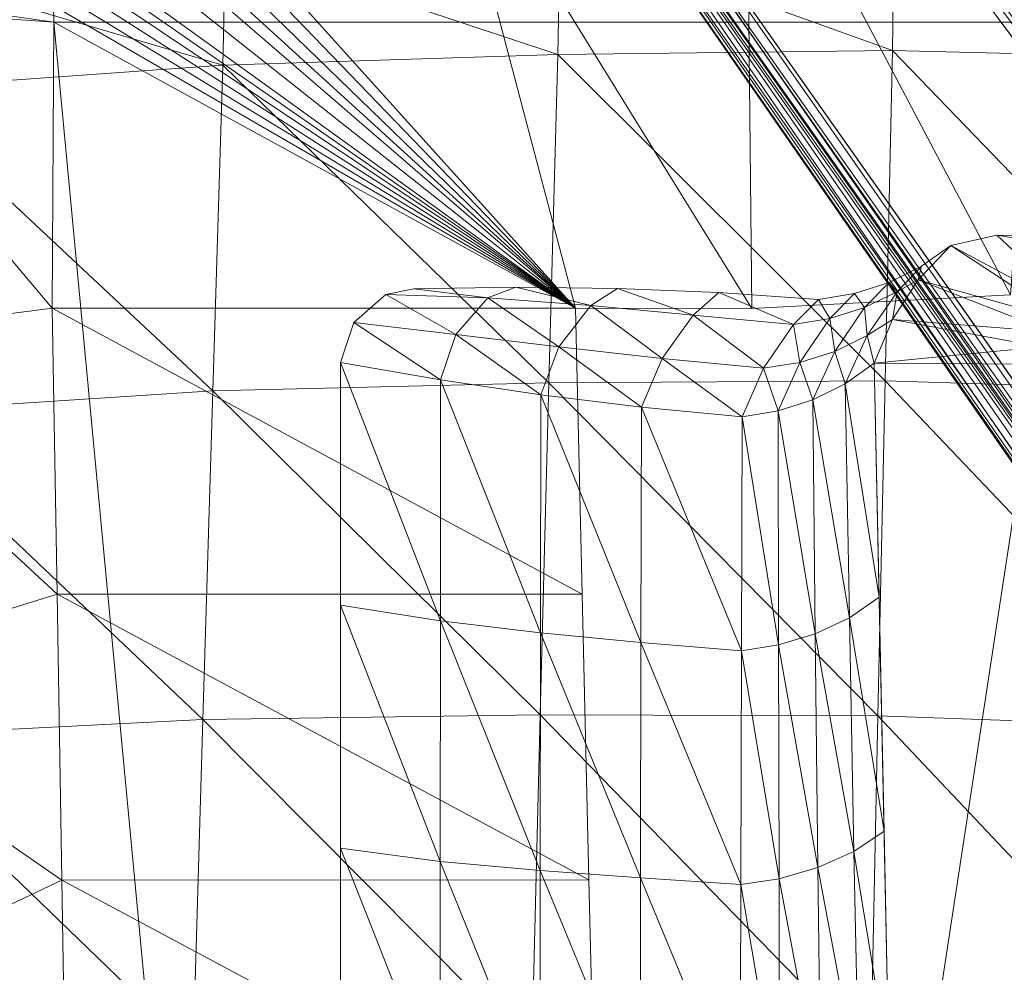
# Model space of a CAD drawing. Header units: inches. Extents: x 813 to 1305, y 19 to 194.
# Tile 106 of 256: x 1163.85 to 1167.2, y 73.24 to 76.47. Entities that reach past the tile are written whole.
import ezdxf

# ---------------------------------------------------------------- set-up
doc = ezdxf.new("R2010")
doc.units = ezdxf.units.IN
doc.header["$MEASUREMENT"] = 0
doc.layers.add('CET color Grey2', color=7, linetype='Continuous', true_color=0x060606)
doc.layers.add('CET color Grey98', color=7, linetype='Continuous', true_color=0xfafafa)
doc.layers.add('CET Default', color=7, linetype='Continuous')

# ---------------------------------------------------------------- blocks, each defined once
blk = doc.blocks.new('*C286')
at = {"layer": 'CET color Grey2', "linetype": 'Continuous', "lineweight": 0}
for points, invisible_edges in [([(7.2992, 16.4808, 17.1415), (-7.2922, 16.4808, 17.1415), (-8.5387, 3.2598, 17.4249), (7.2992, 16.4808, 17.1415)], 4), ([(7.2992, 16.4808, 17.1415), (-8.5387, 3.2598, 17.4249), (8.5458, 3.2599, 17.4249), (7.2992, 16.4808, 17.1415)], 9)]:
    blk.add_3dface(points, dxfattribs=dict(at, invisible_edges=invisible_edges))
for points in [[(5.2044, 4.4228, 16.9316), (5.6902, 7.6007, 16.8249), (5.1349, 7.6091, 16.3009), (5.2044, 4.4228, 16.9316)], [(5.2044, 4.4228, 16.9316), (5.7563, 4.4191, 17.3318), (5.6902, 7.6007, 16.8249), (5.2044, 4.4228, 16.9316)], [(6.0804, 6.1728, 17.3071), (6.0784, 6.9683, 17.2607), (5.9383, 6.9298, 17.1511), (6.0804, 6.1728, 17.3071)], [(6.2101, 6.1927, 17.3491), (6.212, 6.9881, 17.3217), (6.0784, 6.9683, 17.2607), (6.2101, 6.1927, 17.3491)], [(6.2101, 6.1927, 17.3491), (6.0784, 6.9683, 17.2607), (6.0804, 6.1728, 17.3071), (6.2101, 6.1927, 17.3491)], [(6.5513, 6.1694, 17.3845), (6.212, 6.9881, 17.3217), (6.2101, 6.1927, 17.3491), (6.5513, 6.1694, 17.3845)], [(6.5513, 6.1694, 17.3845), (6.5528, 6.9701, 17.3567), (6.212, 6.9881, 17.3217), (6.5513, 6.1694, 17.3845)], [(6.8921, 6.1451, 17.409), (6.5528, 6.9701, 17.3567), (6.5513, 6.1694, 17.3845), (6.8921, 6.1451, 17.409)], [(6.8921, 6.1451, 17.409), (6.8931, 6.9526, 17.3809), (6.5528, 6.9701, 17.3567), (6.8921, 6.1451, 17.409)], [(7.2323, 6.1135, 17.423), (6.8931, 6.9526, 17.3809), (6.8921, 6.1451, 17.409), (7.2323, 6.1135, 17.423)], [(7.2323, 6.1135, 17.423), (7.2328, 6.9294, 17.3945), (6.8931, 6.9526, 17.3809), (7.2323, 6.1135, 17.423)], [(5.9484, 6.1348, 17.2275), (5.9383, 6.9298, 17.1511), (5.8087, 6.8751, 17.0342), (5.9484, 6.1348, 17.2275)], [(6.0804, 6.1728, 17.3071), (5.9383, 6.9298, 17.1511), (5.9484, 6.1348, 17.2275), (6.0804, 6.1728, 17.3071)], [(7.5718, 6.0683, 17.4266), (7.2328, 6.9294, 17.3945), (7.2323, 6.1135, 17.423), (7.5718, 6.0683, 17.4266)], [(7.5718, 6.0683, 17.4266), (7.5718, 6.894, 17.3978), (7.2328, 6.9294, 17.3945), (7.5718, 6.0683, 17.4266)], [(5.8255, 6.0803, 17.141), (5.8087, 6.8751, 17.0342), (5.7067, 6.8074, 16.9513), (5.8255, 6.0803, 17.141)], [(5.9484, 6.1348, 17.2275), (5.8087, 6.8751, 17.0342), (5.8255, 6.0803, 17.141), (5.9484, 6.1348, 17.2275)], [(5.8255, 6.0803, 17.141), (5.7067, 6.8074, 16.9513), (5.7232, 6.0113, 17.0781), (5.8255, 6.0803, 17.141)], [(6.0821, 5.3774, 17.3523), (6.0804, 6.1728, 17.3071), (5.9484, 6.1348, 17.2275), (6.0821, 5.3774, 17.3523)], [(6.2081, 5.3973, 17.3765), (6.2101, 6.1927, 17.3491), (6.0804, 6.1728, 17.3071), (6.2081, 5.3973, 17.3765)], [(6.2081, 5.3973, 17.3765), (6.0804, 6.1728, 17.3071), (6.0821, 5.3774, 17.3523), (6.2081, 5.3973, 17.3765)], [(6.5497, 5.3689, 17.4122), (6.2101, 6.1927, 17.3491), (6.2081, 5.3973, 17.3765), (6.5497, 5.3689, 17.4122)], [(6.5497, 5.3689, 17.4122), (6.5513, 6.1694, 17.3845), (6.2101, 6.1927, 17.3491), (6.5497, 5.3689, 17.4122)], [(6.8911, 5.3365, 17.4371), (6.5513, 6.1694, 17.3845), (6.5497, 5.3689, 17.4122), (6.8911, 5.3365, 17.4371)], [(6.8911, 5.3365, 17.4371), (6.8921, 6.1451, 17.409), (6.5513, 6.1694, 17.3845), (6.8911, 5.3365, 17.4371)], [(5.9575, 5.3396, 17.3042), (5.9484, 6.1348, 17.2275), (5.8255, 6.0803, 17.141), (5.9575, 5.3396, 17.3042)], [(6.0821, 5.3774, 17.3523), (5.9484, 6.1348, 17.2275), (5.9575, 5.3396, 17.3042), (6.0821, 5.3774, 17.3523)], [(7.2319, 5.2958, 17.4515), (6.8921, 6.1451, 17.409), (6.8911, 5.3365, 17.4371), (7.2319, 5.2958, 17.4515)], [(7.2319, 5.2958, 17.4515), (7.2323, 6.1135, 17.423), (6.8921, 6.1451, 17.409), (7.2319, 5.2958, 17.4515)], [(7.5718, 5.2426, 17.4555), (7.2323, 6.1135, 17.423), (7.2319, 5.2958, 17.4515), (7.5718, 5.2426, 17.4555)], [(7.5718, 5.2426, 17.4555), (7.5718, 6.0683, 17.4266), (7.2323, 6.1135, 17.423), (7.5718, 5.2426, 17.4555)], [(5.8411, 5.285, 17.2493), (5.8255, 6.0803, 17.141), (5.7232, 6.0113, 17.0781), (5.8411, 5.285, 17.2493)], [(5.9575, 5.3396, 17.3042), (5.8255, 6.0803, 17.141), (5.8411, 5.285, 17.2493), (5.9575, 5.3396, 17.3042)], [(5.8411, 5.285, 17.2493), (5.7232, 6.0113, 17.0781), (5.7398, 5.2152, 17.205), (5.8411, 5.285, 17.2493)], [(6.2062, 4.6018, 17.4039), (6.2081, 5.3973, 17.3765), (6.0821, 5.3774, 17.3523), (6.2062, 4.6018, 17.4039)], [(6.5481, 4.5687, 17.4399), (6.2081, 5.3973, 17.3765), (6.2062, 4.6018, 17.4039), (6.5481, 4.5687, 17.4399)], [(6.5481, 4.5687, 17.4399), (6.5497, 5.3689, 17.4122), (6.2081, 5.3973, 17.3765), (6.5481, 4.5687, 17.4399)], [(6.0833, 4.5819, 17.396), (6.0821, 5.3774, 17.3523), (5.9575, 5.3396, 17.3042), (6.0833, 4.5819, 17.396)], [(6.2062, 4.6018, 17.4039), (6.0821, 5.3774, 17.3523), (6.0833, 4.5819, 17.396), (6.2062, 4.6018, 17.4039)], [(6.8901, 4.5267, 17.4653), (6.5497, 5.3689, 17.4122), (6.5481, 4.5687, 17.4399), (6.8901, 4.5267, 17.4653)], [(6.8901, 4.5267, 17.4653), (6.8911, 5.3365, 17.4371), (6.5497, 5.3689, 17.4122), (6.8901, 4.5267, 17.4653)], [(5.9655, 4.544, 17.3811), (5.9575, 5.3396, 17.3042), (5.8411, 5.285, 17.2493), (5.9655, 4.544, 17.3811)], [(6.0833, 4.5819, 17.396), (5.9575, 5.3396, 17.3042), (5.9655, 4.544, 17.3811), (6.0833, 4.5819, 17.396)], [(7.2315, 4.4761, 17.4801), (6.8911, 5.3365, 17.4371), (6.8901, 4.5267, 17.4653), (7.2315, 4.4761, 17.4801)], [(7.2315, 4.4761, 17.4801), (7.2319, 5.2958, 17.4515), (6.8911, 5.3365, 17.4371), (7.2315, 4.4761, 17.4801)], [(7.5718, 4.4168, 17.4843), (7.2319, 5.2958, 17.4515), (7.2315, 4.4761, 17.4801), (7.5718, 4.4168, 17.4843)], [(7.5718, 4.4168, 17.4843), (7.5718, 5.2426, 17.4555), (7.2319, 5.2958, 17.4515), (7.5718, 4.4168, 17.4843)], [(5.8555, 4.4893, 17.3595), (5.8411, 5.285, 17.2493), (5.7398, 5.2152, 17.205), (5.8555, 4.4893, 17.3595)], [(5.9655, 4.544, 17.3811), (5.8411, 5.285, 17.2493), (5.8555, 4.4893, 17.3595), (5.9655, 4.544, 17.3811)], [(5.8555, 4.4893, 17.3595), (5.7398, 5.2152, 17.205), (5.7563, 4.4191, 17.3318), (5.8555, 4.4893, 17.3595)], [(6.1331, 4.4367, 17.4034), (6.2062, 4.6018, 17.4039), (6.0833, 4.5819, 17.396), (6.1331, 4.4367, 17.4034)], [(6.4778, 4.4036, 17.4488), (6.2062, 4.6018, 17.4039), (6.1331, 4.4367, 17.4034), (6.4778, 4.4036, 17.4488)], [(6.4778, 4.4036, 17.4488), (6.5481, 4.5687, 17.4399), (6.2062, 4.6018, 17.4039), (6.4778, 4.4036, 17.4488)], [(6.0098, 4.417, 17.3954), (6.0833, 4.5819, 17.396), (5.9655, 4.544, 17.3811), (6.0098, 4.417, 17.3954)], [(6.1331, 4.4367, 17.4034), (6.0833, 4.5819, 17.396), (6.0098, 4.417, 17.3954), (6.1331, 4.4367, 17.4034)], [(6.8286, 4.364, 17.4778), (6.5481, 4.5687, 17.4399), (6.4778, 4.4036, 17.4488), (6.8286, 4.364, 17.4778)], [(6.8286, 4.364, 17.4778), (6.8901, 4.5267, 17.4653), (6.5481, 4.5687, 17.4399), (6.8286, 4.364, 17.4778)], [(5.891, 4.3797, 17.3803), (5.9655, 4.544, 17.3811), (5.8555, 4.4893, 17.3595), (5.891, 4.3797, 17.3803)], [(6.0098, 4.417, 17.3954), (5.9655, 4.544, 17.3811), (5.891, 4.3797, 17.3803), (6.0098, 4.417, 17.3954)], [(7.1797, 4.3218, 17.491), (6.8901, 4.5267, 17.4653), (6.8286, 4.364, 17.4778), (7.1797, 4.3218, 17.491)], [(7.1797, 4.3218, 17.491), (7.2315, 4.4761, 17.4801), (6.8901, 4.5267, 17.4653), (7.1797, 4.3218, 17.491)], [(5.7801, 4.3256, 17.3584), (5.8555, 4.4893, 17.3595), (5.7563, 4.4191, 17.3318), (5.7801, 4.3256, 17.3584)], [(5.891, 4.3797, 17.3803), (5.8555, 4.4893, 17.3595), (5.7801, 4.3256, 17.3584), (5.891, 4.3797, 17.3803)], [(7.5257, 4.2807, 17.489), (7.2315, 4.4761, 17.4801), (7.1797, 4.3218, 17.491), (7.5257, 4.2807, 17.489)], [(7.5257, 4.2807, 17.489), (7.5718, 4.4168, 17.4843), (7.2315, 4.4761, 17.4801), (7.5257, 4.2807, 17.489)], [(5.1886, 4.3645, 16.9549), (5.7563, 4.4191, 17.3318), (5.2044, 4.4228, 16.9316), (5.1886, 4.3645, 16.9549)], [(6.0312, 4.2878, 17.3953), (6.1331, 4.4367, 17.4034), (6.0098, 4.417, 17.3954), (6.0312, 4.2878, 17.3953)], [(6.3728, 4.2563, 17.4561), (6.1331, 4.4367, 17.4034), (6.0312, 4.2878, 17.3953), (6.3728, 4.2563, 17.4561)], [(6.3728, 4.2563, 17.4561), (6.4778, 4.4036, 17.4488), (6.1331, 4.4367, 17.4034), (6.3728, 4.2563, 17.4561)], [(5.1886, 4.3645, 16.9549), (5.6946, 4.2706, 17.3322), (5.7563, 4.4191, 17.3318), (5.1886, 4.3645, 16.9549)], [(5.7801, 4.3256, 17.3584), (5.7563, 4.4191, 17.3318), (5.6946, 4.2706, 17.3322), (5.7801, 4.3256, 17.3584)], [(5.908, 4.2681, 17.3873), (6.0098, 4.417, 17.3954), (5.891, 4.3797, 17.3803), (5.908, 4.2681, 17.3873)], [(6.0312, 4.2878, 17.3953), (6.0098, 4.417, 17.3954), (5.908, 4.2681, 17.3873), (6.0312, 4.2878, 17.3953)], [(6.7206, 4.2234, 17.4918), (6.4778, 4.4036, 17.4488), (6.3728, 4.2563, 17.4561), (6.7206, 4.2234, 17.4918)], [(6.7206, 4.2234, 17.4918), (6.8286, 4.364, 17.4778), (6.4778, 4.4036, 17.4488), (6.7206, 4.2234, 17.4918)], [(5.1554, 4.3129, 16.9755), (5.6946, 4.2706, 17.3322), (5.1886, 4.3645, 16.9549), (5.1554, 4.3129, 16.9755)], [(5.7894, 4.2308, 17.3722), (5.891, 4.3797, 17.3803), (5.7801, 4.3256, 17.3584), (5.7894, 4.2308, 17.3722)], [(5.908, 4.2681, 17.3873), (5.891, 4.3797, 17.3803), (5.7894, 4.2308, 17.3722), (5.908, 4.2681, 17.3873)], [(7.0703, 4.1973, 17.5035), (6.8286, 4.364, 17.4778), (6.7206, 4.2234, 17.4918), (7.0703, 4.1973, 17.5035)], [(7.0703, 4.1973, 17.5035), (7.1797, 4.3218, 17.491), (6.8286, 4.364, 17.4778), (7.0703, 4.1973, 17.5035)], [(5.7894, 4.2308, 17.3722), (5.7801, 4.3256, 17.3584), (5.6787, 4.1767, 17.3504), (5.7894, 4.2308, 17.3722)], [(5.6787, 4.1767, 17.3504), (5.7801, 4.3256, 17.3584), (5.6946, 4.2706, 17.3322), (5.6787, 4.1767, 17.3504)], [(7.4175, 4.186, 17.4923), (7.1797, 4.3218, 17.491), (7.0703, 4.1973, 17.5035), (7.4175, 4.186, 17.4923)], [(7.4175, 4.186, 17.4923), (7.5257, 4.2807, 17.489), (7.1797, 4.3218, 17.491), (7.4175, 4.186, 17.4923)], [(5.104, 4.2767, 16.9899), (5.6069, 4.1359, 17.3258), (5.1554, 4.3129, 16.9755), (5.104, 4.2767, 16.9899)], [(5.1554, 4.3129, 16.9755), (5.6069, 4.1359, 17.3258), (5.6946, 4.2706, 17.3322), (5.1554, 4.3129, 16.9755)], [(5.9463, 4.2027, 17.3849), (6.0312, 4.2878, 17.3953), (5.908, 4.2681, 17.3873), (5.9463, 4.2027, 17.3849)], [(6.2855, 4.1794, 17.4515), (6.0312, 4.2878, 17.3953), (5.9463, 4.2027, 17.3849), (6.2855, 4.1794, 17.4515)], [(6.2855, 4.1794, 17.4515), (6.3728, 4.2563, 17.4561), (6.0312, 4.2878, 17.3953), (6.2855, 4.1794, 17.4515)], [(3.8544, 4.2219, 17.0117), (5.3403, 3.9847, 17.2884), (5.0413, 4.2627, 16.9955), (3.8544, 4.2219, 17.0117)], [(5.0413, 4.2627, 16.9955), (5.4964, 4.0199, 17.3128), (5.104, 4.2767, 16.9899), (5.0413, 4.2627, 16.9955)], [(5.0413, 4.2627, 16.9955), (5.3403, 3.9847, 17.2884), (5.4964, 4.0199, 17.3128), (5.0413, 4.2627, 16.9955)], [(5.104, 4.2767, 16.9899), (5.4964, 4.0199, 17.3128), (5.6069, 4.1359, 17.3258), (5.104, 4.2767, 16.9899)], [(5.6787, 4.1767, 17.3504), (5.6946, 4.2706, 17.3322), (5.6069, 4.1359, 17.3258), (5.6787, 4.1767, 17.3504)], [(5.8235, 4.1827, 17.377), (5.908, 4.2681, 17.3873), (5.7894, 4.2308, 17.3722), (5.8235, 4.1827, 17.377)], [(5.9463, 4.2027, 17.3849), (5.908, 4.2681, 17.3873), (5.8235, 4.1827, 17.377), (5.9463, 4.2027, 17.3849)], [(6.6294, 4.1656, 17.4919), (6.3728, 4.2563, 17.4561), (6.2855, 4.1794, 17.4515), (6.6294, 4.1656, 17.4919)], [(6.6294, 4.1656, 17.4919), (6.7206, 4.2234, 17.4918), (6.3728, 4.2563, 17.4561), (6.6294, 4.1656, 17.4919)], [(3.8544, 4.2219, 17.0117), (3.651, 4.0147, 17.1229), (5.3403, 3.9847, 17.2884), (3.8544, 4.2219, 17.0117)], [(5.7056, 4.1448, 17.3621), (5.7894, 4.2308, 17.3722), (5.6787, 4.1767, 17.3504), (5.7056, 4.1448, 17.3621)], [(5.8235, 4.1827, 17.377), (5.7894, 4.2308, 17.3722), (5.7056, 4.1448, 17.3621), (5.8235, 4.1827, 17.377)], [(6.9756, 4.1615, 17.5058), (6.7206, 4.2234, 17.4918), (6.6294, 4.1656, 17.4919), (6.9756, 4.1615, 17.5058)], [(6.9756, 4.1615, 17.5058), (7.0703, 4.1973, 17.5035), (6.7206, 4.2234, 17.4918), (6.9756, 4.1615, 17.5058)], [(7.3218, 4.167, 17.493), (7.0703, 4.1973, 17.5035), (6.9756, 4.1615, 17.5058), (7.3218, 4.167, 17.493)], [(7.3218, 4.167, 17.493), (7.4175, 4.186, 17.4923), (7.0703, 4.1973, 17.5035), (7.3218, 4.167, 17.493)], [(5.7056, 4.1448, 17.3621), (5.6787, 4.1767, 17.3504), (5.5957, 4.0901, 17.3405), (5.7056, 4.1448, 17.3621)], [(5.5957, 4.0901, 17.3405), (5.6787, 4.1767, 17.3504), (5.6069, 4.1359, 17.3258), (5.5957, 4.0901, 17.3405)], [(5.5957, 4.0901, 17.3405), (5.6069, 4.1359, 17.3258), (5.4964, 4.0199, 17.3128), (5.5957, 4.0901, 17.3405)]]:
    blk.add_3dface(points, dxfattribs=at)
at = {"layer": 'CET color Grey98', "linetype": 'Continuous', "lineweight": 0}
for points in [[(7.9782, 0.7793, 3.9865), (1.5972, 9.8563, 7.7141), (1.5948, 9.8372, 7.7558), (7.9782, 0.7793, 3.9865)], [(7.9803, 0.7977, 3.946), (1.8127, 9.7664, 5.2733), (1.5972, 9.8563, 7.7141), (7.9803, 0.7977, 3.946)], [(7.9782, 0.7793, 3.9865), (7.9803, 0.7977, 3.946), (1.5972, 9.8563, 7.7141), (7.9782, 0.7793, 3.9865)], [(7.9295, 0.7253, 4.0341), (1.5754, 9.8104, 7.7876), (1.5433, 9.7814, 7.8028), (7.9295, 0.7253, 4.0341)], [(7.96, 0.7535, 4.018), (1.5948, 9.8372, 7.7558), (1.5754, 9.8104, 7.7876), (7.96, 0.7535, 4.018)], [(7.9295, 0.7253, 4.0341), (7.96, 0.7535, 4.018), (1.5754, 9.8104, 7.7876), (7.9295, 0.7253, 4.0341)], [(7.96, 0.7535, 4.018), (7.9782, 0.7793, 3.9865), (1.5948, 9.8372, 7.7558), (7.96, 0.7535, 4.018)], [(7.3647, 1.6766, 3.23), (1.7186, 9.7261, 5.17), (1.7626, 9.7533, 5.1839), (7.3647, 1.6766, 3.23)], [(7.3993, 1.6914, 3.2679), (1.7626, 9.7533, 5.1839), (1.7973, 9.7682, 5.222), (7.3993, 1.6914, 3.2679)], [(7.3993, 1.6914, 3.2679), (7.3647, 1.6766, 3.23), (1.7626, 9.7533, 5.1839), (7.3993, 1.6914, 3.2679)], [(7.4148, 1.6898, 3.3192), (7.3993, 1.6914, 3.2679), (1.7973, 9.7682, 5.222), (7.4148, 1.6898, 3.3192)], [(7.4148, 1.6898, 3.3192), (1.7973, 9.7682, 5.222), (1.8127, 9.7664, 5.2733), (7.4148, 1.6898, 3.3192)], [(7.9803, 0.7977, 3.946), (7.4148, 1.6898, 3.3192), (1.8127, 9.7664, 5.2733), (7.9803, 0.7977, 3.946)], [(7.3647, 1.6766, 3.23), (7.3207, 1.6495, 3.2159), (1.7186, 9.7261, 5.17), (7.3647, 1.6766, 3.23)], [(0.7942, 9.2428, 7.7876), (0.7627, 9.2327, 7.7558), (7.4047, 0.3627, 3.9865), (0.7942, 9.2428, 7.7876)], [(0.8317, 9.2644, 7.8028), (0.7942, 9.2428, 7.7876), (7.4349, 0.3719, 4.018), (0.8317, 9.2644, 7.8028)], [(0.7942, 9.2428, 7.7876), (7.4047, 0.3627, 3.9865), (7.4349, 0.3719, 4.018), (0.7942, 9.2428, 7.7876)], [(0.8317, 9.2644, 7.8028), (7.4349, 0.3719, 4.018), (7.4711, 0.3922, 4.0341), (0.8317, 9.2644, 7.8028)], [(0.7438, 9.2362, 7.7141), (0.7627, 9.0035, 5.2733), (6.7128, 1.1798, 3.3192), (0.7438, 9.2362, 7.7141)], [(0.7438, 9.2362, 7.7141), (6.7128, 1.1798, 3.3192), (7.3865, 0.3663, 3.946), (0.7438, 9.2362, 7.7141)], [(0.7627, 9.2327, 7.7558), (0.7438, 9.2362, 7.7141), (7.3865, 0.3663, 3.946), (0.7627, 9.2327, 7.7558)], [(0.7627, 9.2327, 7.7558), (7.3865, 0.3663, 3.946), (7.4047, 0.3627, 3.9865), (0.7627, 9.2327, 7.7558)], [(0.7906, 9.0471, 5.1839), (0.8301, 9.0806, 5.17), (6.7802, 1.2568, 3.2159), (0.7906, 9.0471, 5.1839)], [(0.7658, 9.0187, 5.222), (0.7906, 9.0471, 5.1839), (6.7409, 1.2234, 3.23), (0.7658, 9.0187, 5.222)], [(0.7906, 9.0471, 5.1839), (6.7802, 1.2568, 3.2159), (6.7409, 1.2234, 3.23), (0.7906, 9.0471, 5.1839)], [(0.7627, 9.0035, 5.2733), (0.7658, 9.0187, 5.222), (6.7161, 1.195, 3.2679), (0.7627, 9.0035, 5.2733)], [(0.7658, 9.0187, 5.222), (6.7409, 1.2234, 3.23), (6.7161, 1.195, 3.2679), (0.7658, 9.0187, 5.222)], [(0.7627, 9.0035, 5.2733), (6.7161, 1.195, 3.2679), (6.7128, 1.1798, 3.3192), (0.7627, 9.0035, 5.2733)], [(6.7036, 7.149, 17.265), (8.5187, 6.1777, 17.3165), (8.5026, 7.1501, 17.2754), (6.7036, 7.149, 17.265)], [(6.7036, 7.149, 17.265), (6.7267, 6.1767, 17.305), (8.5187, 6.1777, 17.3165), (6.7036, 7.149, 17.265)], [(9.5293, 6.6556, 18.1474), (8.5187, 6.1777, 17.3165), (8.5026, 7.1501, 17.2754), (9.5293, 6.6556, 18.1474)], [(5.7443, 5.6191, 19.8107), (4.6157, 6.8138, 19.7214), (4.5962, 5.6593, 19.7277), (5.7443, 5.6191, 19.8107)], [(5.7443, 5.6191, 19.8107), (5.7683, 6.7705, 19.8119), (4.6157, 6.8138, 19.7214), (5.7443, 5.6191, 19.8107)], [(6.8925, 5.6156, 19.8795), (5.7683, 6.7705, 19.8119), (5.7443, 5.6191, 19.8107), (6.8925, 5.6156, 19.8795)], [(6.8925, 5.6156, 19.8795), (6.921, 6.7562, 19.8848), (5.7683, 6.7705, 19.8119), (6.8925, 5.6156, 19.8795)], [(9.1771, 5.689, 19.9225), (9.2139, 6.7905, 19.934), (8.0722, 6.754, 19.9225), (9.1771, 5.689, 19.9225)], [(8.0396, 5.6306, 19.9148), (6.921, 6.7562, 19.8848), (6.8925, 5.6156, 19.8795), (8.0396, 5.6306, 19.9148)], [(8.0396, 5.6306, 19.9148), (8.0722, 6.754, 19.9225), (6.921, 6.7562, 19.8848), (8.0396, 5.6306, 19.9148)], [(9.1771, 5.689, 19.9225), (8.0722, 6.754, 19.9225), (8.0396, 5.6306, 19.9148), (9.1771, 5.689, 19.9225)], [(9.4944, 5.5028, 18.1513), (8.5187, 6.1777, 17.3165), (9.5293, 6.6556, 18.1474), (9.4944, 5.5028, 18.1513)], [(6.7267, 6.1767, 17.305), (8.5347, 5.2052, 17.3576), (8.5187, 6.1777, 17.3165), (6.7267, 6.1767, 17.305)], [(6.7267, 6.1767, 17.305), (6.7497, 5.2045, 17.345), (8.5347, 5.2052, 17.3576), (6.7267, 6.1767, 17.305)], [(9.4944, 5.5028, 18.1513), (8.5347, 5.2052, 17.3576), (8.5187, 6.1777, 17.3165), (9.4944, 5.5028, 18.1513)], [(5.7197, 4.4799, 19.7945), (4.5962, 5.6593, 19.7277), (4.577, 4.5151, 19.7142), (5.7197, 4.4799, 19.7945)], [(5.7197, 4.4799, 19.7945), (5.7443, 5.6191, 19.8107), (4.5962, 5.6593, 19.7277), (5.7197, 4.4799, 19.7945)], [(9.14, 4.5876, 19.9036), (9.1771, 5.689, 19.9225), (8.0396, 5.6306, 19.9148), (9.14, 4.5876, 19.9036)], [(8.0058, 4.514, 19.8979), (8.0396, 5.6306, 19.9148), (6.8925, 5.6156, 19.8795), (8.0058, 4.514, 19.8979)], [(9.14, 4.5876, 19.9036), (8.0396, 5.6306, 19.9148), (8.0058, 4.514, 19.8979), (9.14, 4.5876, 19.9036)], [(6.8629, 4.486, 19.8627), (5.7443, 5.6191, 19.8107), (5.7197, 4.4799, 19.7945), (6.8629, 4.486, 19.8627)], [(6.8629, 4.486, 19.8627), (6.8925, 5.6156, 19.8795), (5.7443, 5.6191, 19.8107), (6.8629, 4.486, 19.8627)], [(8.0058, 4.514, 19.8979), (6.8925, 5.6156, 19.8795), (6.8629, 4.486, 19.8627), (8.0058, 4.514, 19.8979)], [(9.459, 4.35, 18.1548), (8.5347, 5.2052, 17.3576), (9.4944, 5.5028, 18.1513), (9.459, 4.35, 18.1548)], [(6.7497, 5.2045, 17.345), (8.552, 4.2327, 17.3988), (8.5347, 5.2052, 17.3576), (6.7497, 5.2045, 17.345)], [(6.7497, 5.2045, 17.345), (6.7727, 4.2322, 17.3849), (8.552, 4.2327, 17.3988), (6.7497, 5.2045, 17.345)], [(9.459, 4.35, 18.1548), (8.552, 4.2327, 17.3988), (8.5347, 5.2052, 17.3576), (9.459, 4.35, 18.1548)], [(9.1034, 3.4863, 19.878), (9.14, 4.5876, 19.9036), (8.0058, 4.514, 19.8979), (9.1034, 3.4863, 19.878)], [(5.695, 3.3562, 19.7614), (4.577, 4.5151, 19.7142), (4.5584, 3.3847, 19.6771), (5.695, 3.3562, 19.7614)], [(5.695, 3.3562, 19.7614), (5.7197, 4.4799, 19.7945), (4.577, 4.5151, 19.7142), (5.695, 3.3562, 19.7614)], [(7.9714, 3.406, 19.8718), (8.0058, 4.514, 19.8979), (6.8629, 4.486, 19.8627), (7.9714, 3.406, 19.8718)], [(9.1034, 3.4863, 19.878), (8.0058, 4.514, 19.8979), (7.9714, 3.406, 19.8718), (9.1034, 3.4863, 19.878)], [(6.8326, 3.3702, 19.8337), (5.7197, 4.4799, 19.7945), (5.695, 3.3562, 19.7614), (6.8326, 3.3702, 19.8337)], [(6.8326, 3.3702, 19.8337), (6.8629, 4.486, 19.8627), (5.7197, 4.4799, 19.7945), (6.8326, 3.3702, 19.8337)], [(7.9714, 3.406, 19.8718), (6.8629, 4.486, 19.8627), (6.8326, 3.3702, 19.8337), (7.9714, 3.406, 19.8718)], [(9.4242, 3.1972, 18.1588), (8.552, 4.2327, 17.3988), (9.459, 4.35, 18.1548), (9.4242, 3.1972, 18.1588)], [(6.1731, 4.2334, 17.3849), (5.2935, 4.1875, 17.3849), (6.191, 2.4843, 16.745), (6.1731, 4.2334, 17.3849)], [(6.7727, 4.2322, 17.3849), (6.1731, 4.2334, 17.3849), (7.2186, 2.5403, 16.8258), (6.7727, 4.2322, 17.3849)], [(6.1731, 4.2334, 17.3849), (6.191, 2.4843, 16.745), (7.2186, 2.5403, 16.8258), (6.1731, 4.2334, 17.3849)], [(6.7727, 4.2322, 17.3849), (8.5458, 3.2599, 17.4249), (8.552, 4.2327, 17.3988), (6.7727, 4.2322, 17.3849)], [(6.7727, 4.2322, 17.3849), (8.4174, 2.6376, 16.9666), (8.4705, 2.6854, 17.0238), (6.7727, 4.2322, 17.3849)], [(6.7727, 4.2322, 17.3849), (8.3358, 2.611, 16.934), (8.4174, 2.6376, 16.9666), (6.7727, 4.2322, 17.3849)], [(6.7727, 4.2322, 17.3849), (8.2451, 2.5977, 16.9183), (8.3358, 2.611, 16.934), (6.7727, 4.2322, 17.3849)], [(6.7727, 4.2322, 17.3849), (7.2186, 2.5403, 16.8258), (8.2451, 2.5977, 16.9183), (6.7727, 4.2322, 17.3849)], [(6.7727, 4.2322, 17.3849), (8.5469, 3.205, 17.4259), (8.5458, 3.2599, 17.4249), (6.7727, 4.2322, 17.3849)], [(6.7727, 4.2322, 17.3849), (8.5482, 3.1503, 17.4225), (8.5469, 3.205, 17.4259), (6.7727, 4.2322, 17.3849)], [(6.7727, 4.2322, 17.3849), (8.5495, 3.0964, 17.4122), (8.5482, 3.1503, 17.4225), (6.7727, 4.2322, 17.3849)], [(6.7727, 4.2322, 17.3849), (8.55, 3.0449, 17.3935), (8.5495, 3.0964, 17.4122), (6.7727, 4.2322, 17.3849)], [(6.7727, 4.2322, 17.3849), (8.5475, 2.9993, 17.3633), (8.55, 3.0449, 17.3935), (6.7727, 4.2322, 17.3849)], [(6.7727, 4.2322, 17.3849), (8.545, 2.9538, 17.3332), (8.5475, 2.9993, 17.3633), (6.7727, 4.2322, 17.3849)], [(6.7727, 4.2322, 17.3849), (8.5234, 2.8454, 17.2145), (8.545, 2.9538, 17.3332), (6.7727, 4.2322, 17.3849)], [(6.7727, 4.2322, 17.3849), (8.4987, 2.7417, 17.0922), (8.5234, 2.8454, 17.2145), (6.7727, 4.2322, 17.3849)], [(6.7727, 4.2322, 17.3849), (8.4705, 2.6854, 17.0238), (8.4987, 2.7417, 17.0922), (6.7727, 4.2322, 17.3849)], [(9.4242, 3.1972, 18.1588), (8.5458, 3.2599, 17.4249), (8.552, 4.2327, 17.3988), (9.4242, 3.1972, 18.1588)], [(5.2935, 4.1875, 17.3849), (5.1624, 2.4306, 16.676), (6.191, 2.4843, 16.745), (5.2935, 4.1875, 17.3849)], [(9.0931, 3.0768, 19.8508), (9.1034, 3.4863, 19.878), (7.9714, 3.406, 19.8718), (9.0931, 3.0768, 19.8508)], [(5.6885, 2.9223, 19.7151), (4.5584, 3.3847, 19.6771), (4.554, 2.9321, 19.6283), (5.6885, 2.9223, 19.7151)], [(5.6885, 2.9223, 19.7151), (5.695, 3.3562, 19.7614), (4.5584, 3.3847, 19.6771), (5.6885, 2.9223, 19.7151)], [(7.9621, 2.9947, 19.8329), (7.9714, 3.406, 19.8718), (6.8326, 3.3702, 19.8337), (7.9621, 2.9947, 19.8329)], [(9.0931, 3.0768, 19.8508), (7.9714, 3.406, 19.8718), (7.9621, 2.9947, 19.8329), (9.0931, 3.0768, 19.8508)], [(6.8245, 2.9499, 19.7893), (5.695, 3.3562, 19.7614), (5.6885, 2.9223, 19.7151), (6.8245, 2.9499, 19.7893)], [(6.8245, 2.9499, 19.7893), (6.8326, 3.3702, 19.8337), (5.695, 3.3562, 19.7614), (6.8245, 2.9499, 19.7893)], [(7.9621, 2.9947, 19.8329), (6.8326, 3.3702, 19.8337), (6.8245, 2.9499, 19.7893), (7.9621, 2.9947, 19.8329)], [(9.4226, 3.1334, 18.1567), (8.5469, 3.205, 17.4259), (8.5458, 3.2599, 17.4249), (9.4226, 3.1334, 18.1567)], [(9.4226, 3.1334, 18.1567), (8.5458, 3.2599, 17.4249), (9.4242, 3.1972, 18.1588), (9.4226, 3.1334, 18.1567)]]:
    blk.add_3dface(points, dxfattribs=at)
for points, invisible_edges in [([(7.4711, 0.3922, 4.0341), (1.5433, 9.7814, 7.8028), (0.8317, 9.2644, 7.8028), (7.4711, 0.3922, 4.0341)], 9), ([(7.4711, 0.3922, 4.0341), (7.9295, 0.7253, 4.0341), (1.5433, 9.7814, 7.8028), (7.4711, 0.3922, 4.0341)], 4), ([(0.8301, 9.0806, 5.17), (1.7186, 9.7261, 5.17), (7.3207, 1.6495, 3.2159), (0.8301, 9.0806, 5.17)], 4), ([(0.8301, 9.0806, 5.17), (7.3207, 1.6495, 3.2159), (6.7802, 1.2568, 3.2159), (0.8301, 9.0806, 5.17)], 9)]:
    blk.add_3dface(points, dxfattribs=dict(at, invisible_edges=invisible_edges))
blk = doc.blocks.new('*C200')
at = {"layer": 'CET Default', "linetype": 'Continuous', "lineweight": 0, "rotation": 179.9999999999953}
blk.add_blockref('*C286', (373.7957, 892.8549), dxfattribs=at)

msp = doc.modelspace()

# ---------------------------------------------------------------- block references
at = {"layer": 'CET Default', "linetype": 'Continuous', "lineweight": 0}
msp.add_blockref('*C200', (798.7199, -813.1289), dxfattribs=at)

doc.saveas('drawing.dxf')
